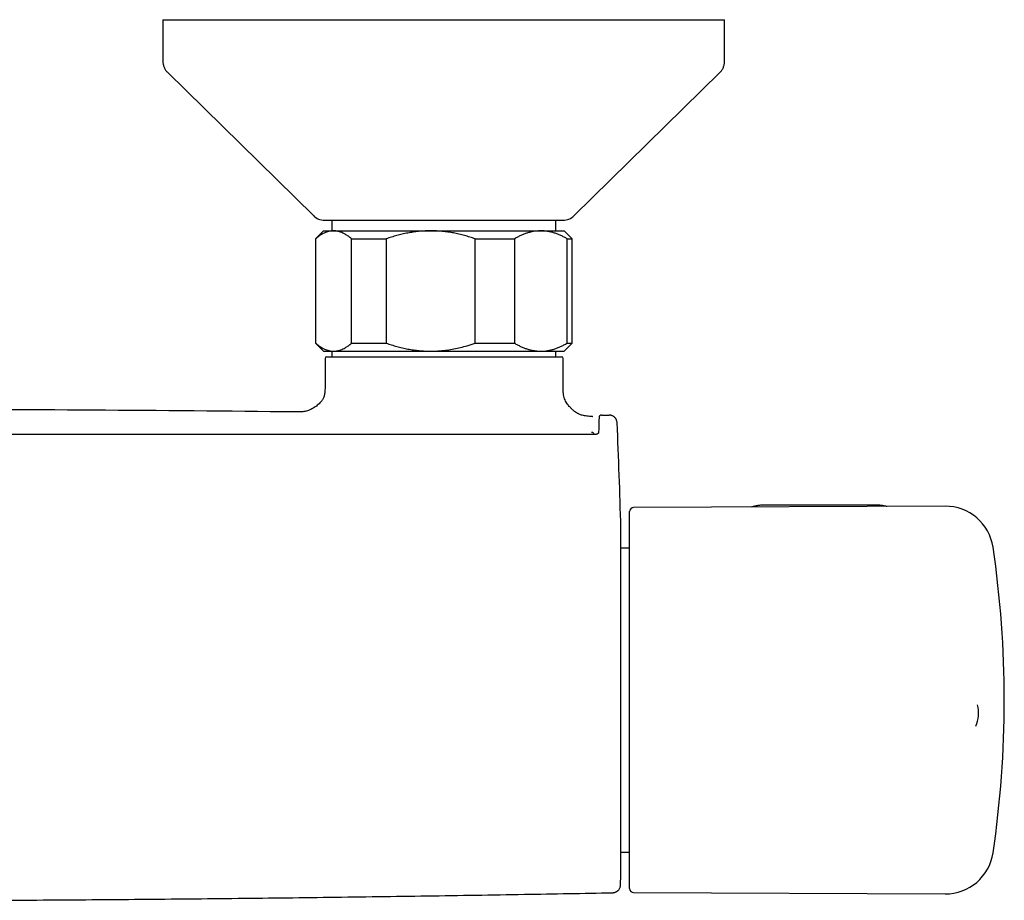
# Model space of a CAD drawing. Header units: millimetres. Extents: x 8 to 1577, y 12 to 2536.
# Tile 6 of 66: x 824 to 947, y 1189 to 1299. Entities that reach past the tile are written whole.
import ezdxf

# ---------------------------------------------------------------- set-up
doc = ezdxf.new("R2010")
doc.units = ezdxf.units.MM

msp = doc.modelspace()

# ---------------------------------------------------------------- linework, layer by layer
at = {"color": 7, "linetype": 'Continuous', "lineweight": 30}
for p, q in [((842.1, 1298.97), (842.1, 1293.81)), ((842.1, 1298.97), (912.1, 1298.97)), ((912.1, 1293.81), (912.1, 1298.97)), ((842.7, 1292.39), (860.85, 1274.55)), ((893.35, 1274.55), (911.5, 1292.39)), ((862.25, 1273.97), (891.95, 1273.97)), ((863.14, 1273.97), (863.14, 1272.65)), ((891.06, 1272.65), (891.06, 1273.97)), ((862.1, 1272.65), (861.1, 1271.65)), ((862.1, 1272.65), (863.37, 1272.65)), ((863.37, 1272.65), (875.47, 1272.65)), ((875.47, 1272.65), (889.2, 1272.65)), ((889.2, 1272.65), (892.1, 1272.65)), ((893.1, 1271.65), (892.1, 1272.65)), ((861.1, 1271.65), (861.1, 1258.65)), ((861.1, 1271.65), (861.13, 1271.65)), ((861.13, 1271.65), (861.13, 1258.65)), ((865.61, 1271.65), (869.93, 1271.65)), ((865.61, 1258.65), (865.61, 1271.65)), ((869.93, 1271.65), (869.93, 1258.65)), ((881, 1258.65), (881, 1271.65)), ((881, 1271.65), (885.91, 1271.65)), ((885.91, 1271.65), (885.91, 1258.65)), ((892.49, 1258.65), (892.49, 1271.65)), ((892.49, 1271.65), (893.1, 1271.65)), ((893.1, 1258.65), (893.1, 1271.65)), ((861.1, 1258.65), (862.1, 1257.65)), ((861.1, 1258.65), (861.13, 1258.65)), ((865.61, 1258.65), (869.93, 1258.65)), ((881, 1258.65), (885.91, 1258.65)), ((892.1, 1257.65), (893.1, 1258.65)), ((892.49, 1258.65), (893.1, 1258.65)), ((862.1, 1257.65), (863.37, 1257.65)), ((862.3, 1256.75), (862.3, 1253.15)), ((862.5, 1256.95), (891.79, 1256.95)), ((863.14, 1257.65), (863.14, 1256.95)), ((863.37, 1257.65), (875.47, 1257.65)), ((875.47, 1257.65), (889.2, 1257.65)), ((889.2, 1257.65), (892.1, 1257.65)), ((891.06, 1256.95), (891.06, 1257.65)), ((891.99, 1253.15), (891.99, 1256.75)), ((895.62, 1249.52), (895.62, 1249.52)), ((895.63, 1249.52), (895.67, 1249.51)), ((896.81, 1249.69), (896.81, 1249.69)), ((895.8, 1247.36), (895.8, 1247.24)), ((939.6, 1238.32), (900.76, 1238.15)), ((930.91, 1238.46), (917.11, 1238.46)), ((900.26, 1212.55), (900.26, 1237.65)), ((899.17, 1192.64), (899.17, 1235.66)), ((900.26, 1233.1), (899.17, 1233.1)), ((900.26, 1190.65), (900.26, 1212.55)), ((943.63, 1213.53), (943.63, 1213.54)), ((943.41, 1210.89), (943.42, 1210.9)), ((899.17, 1195.2), (900.26, 1195.2)), ((900.76, 1190.15), (939.6, 1189.98))]:
    msp.add_line(p, q, dxfattribs=at)
at = {"color": 7, "linetype": 'Continuous', "lineweight": 30, "flags": 128}
msp.add_lwpolyline([(896.82, 1249.69), (896.94, 1249.69), (897.05, 1249.69), (897.16, 1249.69), (897.28, 1249.68), (897.39, 1249.68), (897.5, 1249.68), (897.62, 1249.68), (897.73, 1249.68)], dxfattribs=at)
at = {"color": 7, "linetype": 'Continuous', "lineweight": 30}
for centre, radius, start, end in [((862.25, 1275.97), 2, 225.4958, 270), ((891.95, 1275.97), 2, 270, 314.5042), ((862.5, 1256.75), 0.2, 90, 180), ((891.79, 1256.75), 0.2, 0, 90), ((802.1, -3749.82), 5000.21, 89.35207, 89.93125), ((99.46, 1214.15), 800, 1.54039, 2.47664), ((939.62, 1232.32), 6, 8.4268, 90.25), ((900.76, 1237.65), 0.5, 90.25, 180), ((816.96, 1214.15), 130, 351.5732, 8.4268), ((939.76, 1212.52), 4, 336.1537, 14.8353), ((939.62, 1195.98), 6, 269.75, 351.5732), ((99.46, 1214.15), 800, 358.35228, 358.45961), ((900.76, 1190.65), 0.5, 180, 269.75)]:
    msp.add_arc(centre, radius, start, end, dxfattribs=at)
for points, knots in [([(842.1, 1293.81), (842.1, 1293.74), (842.1, 1293.61), (842.13, 1293.41), (842.18, 1293.22), (842.25, 1293.03), (842.33, 1292.86), (842.43, 1292.69), (842.56, 1292.53), (842.65, 1292.43), (842.7, 1292.39)], [0, 0, 0, 0, 0.1295015, 0.2551844, 0.3782556, 0.5, 0.6217444, 0.7448156, 0.8704985, 1, 1, 1, 1]), ([(911.5, 1292.39), (911.55, 1292.43), (911.64, 1292.53), (911.76, 1292.69), (911.87, 1292.86), (911.95, 1293.03), (912.02, 1293.22), (912.06, 1293.41), (912.09, 1293.61), (912.1, 1293.74), (912.1, 1293.81)], [0, 0, 0, 0, 0.129502, 0.255184, 0.378256, 0.5, 0.621744, 0.744816, 0.870498, 1, 1, 1, 1]), ([(863.37, 1272.65), (863.34, 1272.65), (863.23, 1272.65), (863.02, 1272.63), (862.75, 1272.58), (862.48, 1272.49), (862.2, 1272.38), (861.93, 1272.24), (861.66, 1272.07), (861.39, 1271.87), (861.22, 1271.72), (861.13, 1271.65)], [0, 0, 0, 0, 0.034085, 0.152699, 0.271315, 0.391691, 0.51207, 0.633278, 0.75449, 0.877243, 1, 1, 1, 1]), ([(865.61, 1271.65), (865.55, 1271.71), (865.41, 1271.82), (865.21, 1271.97), (865.01, 1272.11), (864.78, 1272.25), (864.52, 1272.38), (864.24, 1272.5), (863.95, 1272.59), (863.66, 1272.64), (863.47, 1272.65), (863.37, 1272.65)], [0, 0, 0, 0, 0.0922406, 0.1844801, 0.2769848, 0.3694884, 0.4942582, 0.6192506, 0.7457993, 0.8726211, 1, 1, 1, 1]), ([(875.47, 1272.65), (875.4, 1272.65), (875.12, 1272.65), (874.61, 1272.63), (873.94, 1272.58), (873.27, 1272.49), (872.6, 1272.38), (871.93, 1272.24), (871.26, 1272.07), (870.59, 1271.87), (870.15, 1271.72), (869.93, 1271.65)], [0, 0, 0, 0, 0.034085, 0.152699, 0.271315, 0.390844, 0.510376, 0.632431, 0.75449, 0.877243, 1, 1, 1, 1]), ([(881, 1271.65), (880.78, 1271.72), (880.34, 1271.87), (879.67, 1272.07), (879, 1272.24), (878.31, 1272.39), (877.61, 1272.5), (876.9, 1272.59), (876.19, 1272.64), (875.71, 1272.65), (875.47, 1272.65)], [0, 0, 0, 0, 0.123055, 0.246106, 0.370182, 0.494254, 0.620027, 0.745797, 0.872899, 1, 1, 1, 1]), ([(889.2, 1272.65), (889.16, 1272.65), (888.99, 1272.65), (888.69, 1272.63), (888.29, 1272.58), (887.89, 1272.49), (887.49, 1272.38), (887.09, 1272.24), (886.69, 1272.07), (886.3, 1271.87), (886.04, 1271.72), (885.91, 1271.65)], [0, 0, 0, 0, 0.031426, 0.150353, 0.269282, 0.389133, 0.508986, 0.631385, 0.753788, 0.876892, 1, 1, 1, 1]), ([(892.49, 1271.65), (892.36, 1271.72), (892.1, 1271.87), (891.7, 1272.07), (891.3, 1272.24), (890.89, 1272.38), (890.47, 1272.5), (890.05, 1272.59), (889.62, 1272.64), (889.34, 1272.65), (889.2, 1272.65)], [0, 0, 0, 0, 0.122973, 0.245942, 0.369581, 0.493217, 0.619375, 0.745529, 0.872765, 1, 1, 1, 1]), ([(861.13, 1258.65), (861.22, 1258.58), (861.39, 1258.43), (861.67, 1258.23), (861.94, 1258.06), (862.22, 1257.91), (862.5, 1257.8), (862.79, 1257.71), (863.08, 1257.66), (863.27, 1257.65), (863.37, 1257.65)], [0, 0, 0, 0, 0.122973, 0.245942, 0.370366, 0.494837, 0.619247, 0.745935, 0.87262, 1, 1, 1, 1]), ([(863.37, 1257.65), (863.4, 1257.65), (863.49, 1257.65), (863.65, 1257.66), (863.86, 1257.7), (864.06, 1257.74), (864.29, 1257.82), (864.54, 1257.92), (864.78, 1258.05), (865.01, 1258.19), (865.21, 1258.33), (865.41, 1258.48), (865.55, 1258.59), (865.61, 1258.65)], [0, 0, 0, 0, 0.034084, 0.123051, 0.212019, 0.30138, 0.390741, 0.511435, 0.632336, 0.724114, 0.815893, 0.907946, 1, 1, 1, 1]), ([(869.93, 1258.65), (870.15, 1258.58), (870.59, 1258.43), (871.26, 1258.23), (871.94, 1258.06), (872.63, 1257.91), (873.33, 1257.8), (874.04, 1257.71), (874.75, 1257.66), (875.23, 1257.65), (875.47, 1257.65)], [0, 0, 0, 0, 0.122973, 0.245943, 0.369582, 0.493217, 0.619668, 0.746179, 0.87262, 1, 1, 1, 1]), ([(875.47, 1257.65), (875.53, 1257.65), (875.76, 1257.65), (876.16, 1257.66), (876.78, 1257.7), (877.51, 1257.78), (878.35, 1257.92), (879.18, 1258.1), (879.9, 1258.3), (880.51, 1258.48), (880.84, 1258.59), (881, 1258.65)], [0, 0, 0, 0, 0.034085, 0.123056, 0.212027, 0.361727, 0.511433, 0.663656, 0.815887, 0.907943, 1, 1, 1, 1]), ([(885.91, 1258.65), (886.03, 1258.58), (886.29, 1258.43), (886.67, 1258.24), (887.06, 1258.07), (887.46, 1257.93), (887.86, 1257.81), (888.27, 1257.73), (888.68, 1257.67), (888.99, 1257.65), (889.16, 1257.65), (889.2, 1257.65)], [0, 0, 0, 0, 0.119246, 0.2384889, 0.3583379, 0.4781835, 0.6002988, 0.7224112, 0.8454934, 0.9685743, 1, 1, 1, 1]), ([(889.2, 1257.65), (889.33, 1257.65), (889.61, 1257.66), (890.02, 1257.71), (890.43, 1257.79), (890.85, 1257.9), (891.26, 1258.05), (891.67, 1258.22), (892.08, 1258.42), (892.35, 1258.57), (892.49, 1258.65)], [0, 0, 0, 0, 0.122618, 0.245238, 0.368878, 0.492521, 0.618996, 0.745475, 0.872735, 1, 1, 1, 1]), ([(862.3, 1253.15), (862.3, 1253.05), (862.3, 1252.86), (862.29, 1252.58), (862.26, 1252.34), (862.21, 1252.12), (862.15, 1251.92), (862.07, 1251.74), (861.99, 1251.59), (861.91, 1251.48), (861.81, 1251.34), (861.66, 1251.18), (861.45, 1250.99), (861.22, 1250.8), (860.96, 1250.62), (860.68, 1250.46), (860.4, 1250.32), (860.11, 1250.22), (859.82, 1250.14), (859.53, 1250.1), (859.23, 1250.07), (858.95, 1250.07), (858.77, 1250.07), (858.69, 1250.07)], [0, 0, 0, 0, 0.054085, 0.103137, 0.147317, 0.186912, 0.222175, 0.260251, 0.291318, 0.314701, 0.335766, 0.381887, 0.432986, 0.488061, 0.545579, 0.603727, 0.660401, 0.715116, 0.769802, 0.825631, 0.883696, 0.945024, 1, 1, 1, 1]), ([(895.62, 1249.52), (895.51, 1249.52), (895.28, 1249.52), (894.95, 1249.54), (894.64, 1249.59), (894.38, 1249.65), (894.16, 1249.72), (893.98, 1249.8), (893.84, 1249.86), (893.73, 1249.93), (893.62, 1249.99), (893.51, 1250.06), (893.41, 1250.14), (893.31, 1250.22), (893.21, 1250.3), (893.11, 1250.38), (893, 1250.49), (892.87, 1250.62), (892.73, 1250.77), (892.58, 1250.95), (892.42, 1251.17), (892.28, 1251.43), (892.15, 1251.72), (892.06, 1252.04), (892.01, 1252.39), (891.99, 1252.76), (891.99, 1253.02), (891.99, 1253.15)], [0, 0, 0, 0, 0.058261, 0.118067, 0.171143, 0.21776, 0.257871, 0.291062, 0.316652, 0.337546, 0.358907, 0.380769, 0.403027, 0.425565, 0.445022, 0.466486, 0.493065, 0.524689, 0.561025, 0.601428, 0.644842, 0.697592, 0.752122, 0.808833, 0.868509, 0.932014, 1, 1, 1, 1]), ([(896.78, 1249.69), (896.78, 1249.69), (896.77, 1249.69), (896.75, 1249.69), (896.73, 1249.68), (896.71, 1249.68), (896.69, 1249.67), (896.68, 1249.67), (896.66, 1249.66), (896.65, 1249.66), (896.64, 1249.65), (896.63, 1249.65), (896.62, 1249.64), (896.62, 1249.64), (896.61, 1249.63), (896.6, 1249.63), (896.59, 1249.62), (896.58, 1249.61), (896.57, 1249.61), (896.56, 1249.6), (896.56, 1249.6), (896.55, 1249.59), (896.54, 1249.58), (896.53, 1249.58), (896.53, 1249.57), (896.52, 1249.56), (896.51, 1249.55), (896.5, 1249.54), (896.49, 1249.54), (896.49, 1249.53), (896.48, 1249.51), (896.47, 1249.48), (896.46, 1249.42), (896.46, 1249.33), (896.45, 1249.22), (896.44, 1249.09), (896.44, 1248.95), (896.43, 1248.78), (896.42, 1248.59), (896.42, 1248.37), (896.41, 1248.12), (896.41, 1247.84), (896.4, 1247.63), (896.4, 1247.53)], [0, 0, 0, 0, 0.028756, 0.072894, 0.114664, 0.154066, 0.19046, 0.224569, 0.256393, 0.285933, 0.313664, 0.339028, 0.362189, 0.38387, 0.404157, 0.428614, 0.450685, 0.47037, 0.481653, 0.491969, 0.501317, 0.510029, 0.520433, 0.532979, 0.54677, 0.562462, 0.580063, 0.599633, 0.621183, 0.643397, 0.66734, 0.692989, 0.720347, 0.749407, 0.780155, 0.804325, 0.829445, 0.855513, 0.882527, 0.910485, 0.939383, 0.96922, 1, 1, 1, 1]), ([(898.71, 1248.72), (898.7, 1248.77), (898.69, 1248.88), (898.65, 1249.01), (898.61, 1249.12), (898.56, 1249.21), (898.5, 1249.29), (898.44, 1249.36), (898.37, 1249.43), (898.29, 1249.49), (898.19, 1249.55), (898.09, 1249.6), (897.97, 1249.64), (897.85, 1249.67), (897.77, 1249.67), (897.73, 1249.68)], [0, 0, 0, 0, 0.1040233, 0.2069551, 0.2741432, 0.3396433, 0.4099821, 0.4690177, 0.5332446, 0.6023574, 0.6759008, 0.7532615, 0.8336747, 0.9162476, 1, 1, 1, 1]), ([(898.71, 1248.72), (898.71, 1248.72), (898.71, 1248.72), (898.71, 1248.72), (898.71, 1248.72), (898.71, 1248.72)], [0, 0, 0, 0, 0.499464, 0.996092, 1, 1, 1, 1]), ([(895.9, 1247.24), (895.67, 1247.24), (895.23, 1247.24), (894.59, 1247.24), (893.98, 1247.24), (893.41, 1247.24), (892.89, 1247.24), (892.4, 1247.24), (891.96, 1247.24), (891.55, 1247.24), (891.18, 1247.24), (890.85, 1247.24), (890.53, 1247.24), (890.23, 1247.25), (889.93, 1247.25), (889.63, 1247.25), (889.32, 1247.25), (888.68, 1247.25), (887.7, 1247.25), (886.38, 1247.25), (883.14, 1247.25), (876.13, 1247.26), (865.79, 1247.26), (854.06, 1247.26), (842.06, 1247.27), (829.34, 1247.27), (817.78, 1247.27), (810.7, 1247.27), (808.1, 1247.27)], [0, 0, 0, 0, 0.007787, 0.015131, 0.022032, 0.02849, 0.034505, 0.039982, 0.045031, 0.049652, 0.053847, 0.057686, 0.061142, 0.064564, 0.068009, 0.071478, 0.074969, 0.078483, 0.093372, 0.10842, 0.123468, 0.204085, 0.348042, 0.476576, 0.60511, 0.758127, 0.911144, 1, 1, 1, 1]), ([(895.8, 1247.36), (895.79, 1247.37), (895.79, 1247.41), (895.74, 1247.45), (895.69, 1247.48), (895.64, 1247.5), (895.57, 1247.51), (895.53, 1247.51), (895.5, 1247.51)], [0, 0, 0, 0, 0.219303, 0.449549, 0.575076, 0.70826, 0.848831, 1, 1, 1, 1]), ([(895.8, 1247.36), (895.79, 1247.34), (895.78, 1247.31), (895.73, 1247.27), (895.69, 1247.25), (895.66, 1247.24), (895.65, 1247.24)], [0, 0, 0, 0, 0.3872234, 0.6685658, 0.8872885, 1, 1, 1, 1]), ([(896.4, 1247.53), (896.4, 1247.52), (896.4, 1247.5), (896.39, 1247.46), (896.37, 1247.42), (896.34, 1247.39), (896.32, 1247.37), (896.29, 1247.35), (896.25, 1247.33), (896.19, 1247.3), (896.13, 1247.27), (896.06, 1247.26), (895.99, 1247.24), (895.93, 1247.24), (895.9, 1247.24)], [0, 0, 0, 0, 0.0952247, 0.1789124, 0.3149048, 0.3832278, 0.4332986, 0.4688695, 0.544828, 0.6570226, 0.7273623, 0.8075733, 0.8981581, 1, 1, 1, 1]), ([(917.11, 1238.46), (917.08, 1238.46), (916.97, 1238.46), (916.79, 1238.45), (916.57, 1238.44), (916.36, 1238.41), (916.15, 1238.38), (915.94, 1238.34), (915.74, 1238.3), (915.58, 1238.26), (915.48, 1238.23), (915.45, 1238.22)], [0, 0, 0, 0, 0.067177, 0.192334, 0.317528, 0.442767, 0.568067, 0.693447, 0.818919, 0.944497, 1, 1, 1, 1]), ([(932.31, 1238.29), (932.3, 1238.29), (932.23, 1238.31), (932.08, 1238.34), (931.88, 1238.38), (931.67, 1238.41), (931.46, 1238.44), (931.24, 1238.45), (931.06, 1238.46), (930.95, 1238.46), (930.91, 1238.46)], [0, 0, 0, 0, 0.0202417, 0.1702894, 0.3202518, 0.4701389, 0.6199642, 0.7697448, 0.9194994, 1, 1, 1, 1]), ([(898.15, 1190.13), (898.18, 1190.14), (898.26, 1190.14), (898.37, 1190.16), (898.47, 1190.19), (898.56, 1190.23), (898.64, 1190.27), (898.71, 1190.32), (898.78, 1190.37), (898.85, 1190.44), (898.92, 1190.52), (898.99, 1190.62), (899.05, 1190.73), (899.09, 1190.85), (899.12, 1190.97), (899.12, 1191.06), (899.13, 1191.1)], [0, 0, 0, 0, 0.076827, 0.149223, 0.216127, 0.276679, 0.346418, 0.402693, 0.450118, 0.509837, 0.583938, 0.671745, 0.745844, 0.826051, 0.911228, 1, 1, 1, 1]), ([(818.65, 1189.19), (821.23, 1189.2), (827.87, 1189.23), (838.55, 1189.31), (850.7, 1189.43), (862.85, 1189.57), (875, 1189.74), (886.77, 1189.93), (894.48, 1190.07), (898.15, 1190.13)], [0, 0, 0, 0, 0.09752, 0.250353, 0.403187, 0.556023, 0.70886, 0.861698, 1, 1, 1, 1])]:
    msp.add_open_spline(points, degree=3, knots=knots, dxfattribs=at)

doc.saveas('drawing.dxf')
